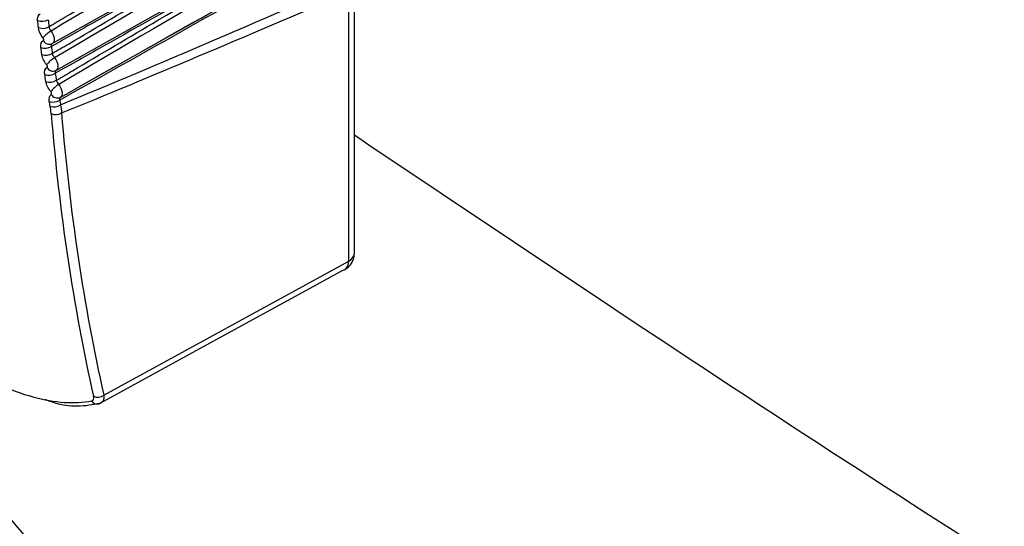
# Model space of a CAD drawing. Header units: millimetres. Extents: x 15231 to 16570, y 10019 to 11489.
# Tile 167 of 206: x 16255 to 16281, y 11127 to 11141. Entities that reach past the tile are written whole.
import ezdxf

# ---------------------------------------------------------------- set-up
doc = ezdxf.new("R2010")
doc.units = ezdxf.units.MM

msp = doc.modelspace()

# ---------------------------------------------------------------- linework, layer by layer
at = {"color": 7, "linetype": 'Continuous', "lineweight": 25}
for p, q in [((16255.518, 11140.159), (16268.738, 11147.604)), ((16255.616, 11139.436), (16268.797, 11146.859)), ((16256.191, 11138.971), (16268.867, 11146.109)), ((16263.653, 11134.512), (16263.653, 11141.747)), ((16263.501, 11134.304), (16263.501, 11141.549)), ((16256.907, 11130.695), (16263.501, 11134.304)), ((16256.831, 11130.489), (16256.799, 11130.471))]:
    msp.add_line(p, q, dxfattribs=at)
at = {"color": 7, "linetype": 'Continuous', "lineweight": 25, "flags": 128}
for points in [[(16263.355, 11134.058), (16262.636, 11133.665), (16259.758, 11132.089), (16256.799, 11130.471)], [(16263.355, 11134.058), (16263.387, 11134.07), (16263.393, 11134.073)], [(16256.757, 11130.456), (16256.771, 11130.459), (16256.787, 11130.465)]]:
    msp.add_lwpolyline(points, dxfattribs=at)
at = {"color": 7, "linetype": 'Continuous', "lineweight": 25}
for centre, radius, start, end in [((16255.247, 11141.074), 0.315, 247.4486, 300.8796), ((16255.267, 11140.884), 0.315, 247.7407, 301.0983), ((16256.034, 11139.626), 1.03, 122.0911, 137.9038), ((16255.329, 11140.352), 0.316, 248.5581, 301.7116), ((16255.441, 11140.322), 0.181, 206.2177, 294.2319), ((16255.353, 11140.163), 0.317, 248.8488, 301.9302), ((16256.092, 11138.974), 0.954, 122.4361, 139.5932), ((16255.539, 11139.602), 0.183, 207.4056, 294.4421), ((16255.428, 11139.629), 0.318, 249.6679, 302.547), ((16255.456, 11139.44), 0.318, 249.957, 302.765), ((16256.173, 11138.314), 0.887, 122.7523, 141.3029), ((16255.655, 11138.88), 0.185, 208.5696, 294.671), ((16255.545, 11138.905), 0.32, 250.7782, 303.3849), ((16255.567, 11138.779), 0.32, 250.9709, 303.5305), ((16255.617, 11138.536), 0.287, 243.3822, 301.8174), ((16263.153, 11134.512), 0.5, 298.6968, 359.9999), ((16263.404, 11134.535), 0.25, 292.6721, 354.6743), ((16263.243, 11134.284), 0.258, 305.5508, 4.6342), ((16256.729, 11130.626), 0.173, 211.4468, 279.4284), ((16256.742, 11130.898), 0.261, 244.4602, 308.9929)]:
    msp.add_arc(centre, radius, start, end, dxfattribs=at)
for centre, major_axis, ratio, start_param, end_param in [((18379.085, 12329.182), (2141.811, 1195.951), 0.014532, 3.265147, 3.293165), ((18380.475, 12328.351), (2143.22, 1195.158), 0.015113, 3.264969, 3.290049), ((16310.13, 11174.247), (39.134, 65.449), 0.587343, 2.453642, 2.587918), ((16310.269, 11174.164), (39.034, 65.275), 0.587369, 2.453667, 2.587943)]:
    msp.add_ellipse(centre, major_axis=major_axis, ratio=ratio, start_param=start_param, end_param=end_param, dxfattribs=at)
for points, knots in [([(16268.638, 11148.224), (16268.476, 11148.129), (16268.315, 11148.034), (16268.153, 11147.939), (16267.366, 11147.477), (16266.58, 11147.015), (16265.793, 11146.553), (16262.359, 11144.535), (16258.923, 11142.517), (16255.486, 11140.499)], [0.0001487, 0.0001487, 0.0001487, 0.0001487, 0.00083412, 0.00083412, 0.00083412, 0.00417058, 0.00417058, 0.00417058, 0.01873609, 0.01873609, 0.01873609, 0.01873609]), ([(16268.692, 11147.484), (16268.531, 11147.389), (16268.369, 11147.294), (16268.207, 11147.199), (16267.421, 11146.737), (16266.634, 11146.275), (16265.848, 11145.812), (16262.427, 11143.801), (16259.004, 11141.791), (16255.581, 11139.78)], [0.0001487, 0.0001487, 0.0001487, 0.0001487, 0.00083412, 0.00083412, 0.00083412, 0.00417058, 0.00417058, 0.00417058, 0.01868292, 0.01868292, 0.01868292, 0.01868292]), ([(16268.757, 11146.739), (16268.596, 11146.644), (16268.434, 11146.549), (16268.273, 11146.454), (16267.486, 11145.992), (16266.7, 11145.53), (16265.913, 11145.067), (16262.508, 11143.065), (16259.101, 11141.062), (16255.692, 11139.06)], [0.0001487, 0.0001487, 0.0001487, 0.0001487, 0.00083412, 0.00083412, 0.00083412, 0.00417058, 0.00417058, 0.00417058, 0.01861987, 0.01861987, 0.01861987, 0.01861987]), ([(16268.774, 11146.001), (16266.844, 11144.911), (16264.913, 11143.821), (16262.983, 11142.732), (16262.75, 11142.6), (16262.517, 11142.469), (16262.284, 11142.337), (16261.352, 11141.811), (16260.42, 11141.286), (16259.487, 11140.76), (16258.232, 11140.052), (16256.976, 11139.345), (16255.721, 11138.638)], [0.00015001, 0.00015001, 0.00015001, 0.00015001, 0.00832995, 0.00832995, 0.00832995, 0.00931736, 0.00931736, 0.00931736, 0.013267, 0.013267, 0.013267, 0.01858717, 0.01858717, 0.01858717, 0.01858717]), ([(16255.733, 11138.712), (16256.997, 11139.424), (16258.261, 11140.136), (16259.525, 11140.849), (16260.458, 11141.375), (16261.391, 11141.901), (16262.325, 11142.427), (16262.558, 11142.559), (16262.791, 11142.69), (16263.025, 11142.822), (16264.957, 11143.912), (16266.89, 11145.002), (16268.822, 11146.093)], [0.00018766, 0.00018766, 0.00018766, 0.00018766, 0.00553472, 0.00553472, 0.00553472, 0.00948433, 0.00948433, 0.00948433, 0.01047173, 0.01047173, 0.01047173, 0.01865163, 0.01865163, 0.01865163, 0.01865163]), ([(16255.43, 11140.614), (16255.574, 11140.7), (16255.718, 11140.785), (16255.862, 11140.87), (16256.627, 11141.322), (16257.392, 11141.774), (16258.158, 11142.226), (16259.433, 11142.979), (16260.707, 11143.731), (16261.982, 11144.483), (16262.21, 11144.618), (16262.438, 11144.752), (16262.666, 11144.886), (16262.834, 11144.985), (16263.001, 11145.084), (16263.169, 11145.183)], [0.000201, 0.000201, 0.000201, 0.000201, 0.00081256, 0.00081256, 0.00081256, 0.00406278, 0.00406278, 0.00406278, 0.00947619, 0.00947619, 0.00947619, 0.01044382, 0.01044382, 0.01044382, 0.01115531, 0.01115531, 0.01115531, 0.01115531]), ([(16263.222, 11144.442), (16263.152, 11144.402), (16263.082, 11144.363), (16263.012, 11144.323), (16260.941, 11143.154), (16258.869, 11141.985), (16256.798, 11140.818), (16256.364, 11140.573), (16255.929, 11140.328), (16255.495, 11140.083)], [0.00518864, 0.00518864, 0.00518864, 0.00518864, 0.0054866, 0.0054866, 0.0054866, 0.01426515, 0.01426515, 0.01426515, 0.0161068, 0.0161068, 0.0161068, 0.0161068]), ([(16255.52, 11139.894), (16255.664, 11139.979), (16255.808, 11140.064), (16255.953, 11140.149), (16256.719, 11140.602), (16257.485, 11141.055), (16258.251, 11141.507), (16259.519, 11142.256), (16260.786, 11143.005), (16262.054, 11143.753), (16262.282, 11143.887), (16262.51, 11144.022), (16262.738, 11144.156), (16262.899, 11144.252), (16263.061, 11144.347), (16263.222, 11144.442)], [0.00020151, 0.00020151, 0.00020151, 0.00020151, 0.00081342, 0.00081342, 0.00081342, 0.00406711, 0.00406711, 0.00406711, 0.00945178, 0.00945178, 0.00945178, 0.01041984, 0.01041984, 0.01041984, 0.01110552, 0.01110552, 0.01110552, 0.01110552]), ([(16263.287, 11143.696), (16263.217, 11143.657), (16263.146, 11143.617), (16263.076, 11143.577), (16261.005, 11142.408), (16258.933, 11141.239), (16256.862, 11140.072), (16256.441, 11139.835), (16256.02, 11139.598), (16255.599, 11139.361)], [0.00518864, 0.00518864, 0.00518864, 0.00518864, 0.0054866, 0.0054866, 0.0054866, 0.01426515, 0.01426515, 0.01426515, 0.01604907, 0.01604907, 0.01604907, 0.01604907]), ([(16255.629, 11139.172), (16255.773, 11139.258), (16255.917, 11139.343), (16256.061, 11139.428), (16256.828, 11139.882), (16257.595, 11140.335), (16258.362, 11140.788), (16259.621, 11141.532), (16260.881, 11142.276), (16262.14, 11143.019), (16262.368, 11143.154), (16262.596, 11143.289), (16262.824, 11143.423), (16262.979, 11143.514), (16263.133, 11143.605), (16263.287, 11143.696)], [0.00020213, 0.00020213, 0.00020213, 0.00020213, 0.00081446, 0.00081446, 0.00081446, 0.0040723, 0.0040723, 0.0040723, 0.00942245, 0.00942245, 0.00942245, 0.01039103, 0.01039103, 0.01039103, 0.0110459, 0.0110459, 0.0110459, 0.0110459]), ([(16255.43, 11140.614), (16255.431, 11140.605), (16255.434, 11140.595), (16255.437, 11140.585), (16255.442, 11140.57), (16255.449, 11140.555), (16255.457, 11140.541), (16255.466, 11140.526), (16255.476, 11140.512), (16255.486, 11140.499)], [0, 0, 0, 0, 0.000035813, 0.000035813, 0.000035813, 0.0000867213, 0.0000867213, 0.0000867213, 0.0001375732, 0.0001375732, 0.0001375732, 0.0001375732]), ([(16255.278, 11140.242), (16255.28, 11140.243), (16255.281, 11140.244), (16255.282, 11140.245), (16255.284, 11140.247), (16255.286, 11140.25), (16255.288, 11140.254), (16255.289, 11140.258), (16255.29, 11140.262), (16255.29, 11140.267), (16255.289, 11140.272), (16255.288, 11140.278), (16255.287, 11140.284), (16255.285, 11140.289), (16255.283, 11140.295), (16255.28, 11140.301), (16255.277, 11140.307), (16255.273, 11140.312), (16255.269, 11140.317)], [0, 0, 0, 0, 0.0000071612, 0.0000071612, 0.0000071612, 0.0000267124, 0.0000267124, 0.0000267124, 0.0000462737, 0.0000462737, 0.0000462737, 0.0000658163, 0.0000658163, 0.0000658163, 0.0000853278, 0.0000853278, 0.0000853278, 0.0001048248, 0.0001048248, 0.0001048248, 0.0001048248]), ([(16255.486, 11140.499), (16255.533, 11140.438), (16255.564, 11140.361), (16255.575, 11140.23), (16255.555, 11140.177), (16255.515, 11140.157)], [0, 0, 0, 0, 0.5, 0.5, 1, 1, 1, 1]), ([(16255.515, 11140.157), (16255.51, 11140.155), (16255.505, 11140.151), (16255.502, 11140.146), (16255.496, 11140.139), (16255.493, 11140.13), (16255.492, 11140.119), (16255.491, 11140.109), (16255.492, 11140.096), (16255.495, 11140.083)], [0, 0, 0, 0, 0.0000356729, 0.0000356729, 0.0000356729, 0.0000870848, 0.0000870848, 0.0000870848, 0.0001386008, 0.0001386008, 0.0001386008, 0.0001386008]), ([(16255.52, 11139.894), (16255.522, 11139.884), (16255.525, 11139.874), (16255.529, 11139.864), (16255.535, 11139.85), (16255.542, 11139.835), (16255.551, 11139.821), (16255.559, 11139.806), (16255.57, 11139.792), (16255.581, 11139.78)], [0, 0, 0, 0, 0.0000360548, 0.0000360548, 0.0000360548, 0.00008706, 0.00008706, 0.00008706, 0.0001379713, 0.0001379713, 0.0001379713, 0.0001379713]), ([(16255.581, 11139.78), (16255.628, 11139.719), (16255.661, 11139.642), (16255.674, 11139.51), (16255.654, 11139.457), (16255.615, 11139.435)], [0, 0, 0, 0, 0.5, 0.5, 1, 1, 1, 1]), ([(16255.377, 11139.518), (16255.378, 11139.518), (16255.379, 11139.519), (16255.38, 11139.52), (16255.383, 11139.522), (16255.385, 11139.526), (16255.386, 11139.529), (16255.387, 11139.533), (16255.388, 11139.538), (16255.387, 11139.543), (16255.387, 11139.548), (16255.386, 11139.554), (16255.384, 11139.56), (16255.382, 11139.565), (16255.38, 11139.571), (16255.377, 11139.577), (16255.373, 11139.583), (16255.37, 11139.588), (16255.366, 11139.593)], [0, 0, 0, 0, 0.0000072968, 0.0000072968, 0.0000072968, 0.0000270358, 0.0000270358, 0.0000270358, 0.0000467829, 0.0000467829, 0.0000467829, 0.0000665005, 0.0000665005, 0.0000665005, 0.0000861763, 0.0000861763, 0.0000861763, 0.000105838, 0.000105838, 0.000105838, 0.000105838]), ([(16245.09, 11139.348), (16245.09, 11139.348), (16245.191, 11139.207), (16245.868, 11138.277), (16249.156, 11133.787), (16253.727, 11128.034), (16268.675, 11110.965), (16283.686, 11098.178), (16300.263, 11088.216), (16305.073, 11085.551), (16318.85, 11078.549), (16334.081, 11073.256), (16352.993, 11069.584), (16361.33, 11068.603), (16367.182, 11068.246), (16368.222, 11068.181), (16368.381, 11068.173)], [0.0831025, 0.0831025, 0.0831025, 0.0831025, 0.0831028, 0.085856, 0.101481, 0.1717935, 0.2030435, 0.4686685, 0.4999594, 0.5311685, 0.5624185, 0.7655435, 0.8124185, 0.898356, 0.913981, 0.916816, 0.916816, 0.916816, 0.916816]), ([(16255.615, 11139.435), (16255.61, 11139.433), (16255.606, 11139.429), (16255.602, 11139.424), (16255.598, 11139.417), (16255.595, 11139.408), (16255.594, 11139.397), (16255.594, 11139.386), (16255.595, 11139.374), (16255.599, 11139.361)], [0, 0, 0, 0, 0.0000358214, 0.0000358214, 0.0000358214, 0.0000874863, 0.0000874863, 0.0000874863, 0.0001392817, 0.0001392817, 0.0001392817, 0.0001392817]), ([(16255.629, 11139.172), (16255.631, 11139.163), (16255.634, 11139.153), (16255.639, 11139.143), (16255.645, 11139.129), (16255.652, 11139.114), (16255.662, 11139.1), (16255.671, 11139.086), (16255.681, 11139.072), (16255.692, 11139.06)], [0, 0, 0, 0, 0.0000363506, 0.0000363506, 0.0000363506, 0.0000874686, 0.0000874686, 0.0000874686, 0.0001384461, 0.0001384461, 0.0001384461, 0.0001384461]), ([(16255.692, 11139.06), (16255.741, 11138.999), (16255.774, 11138.922), (16255.79, 11138.789), (16255.771, 11138.735), (16255.733, 11138.712)], [0, 0, 0, 0, 0.5, 0.5, 1, 1, 1, 1]), ([(16255.493, 11138.792), (16255.494, 11138.793), (16255.495, 11138.793), (16255.496, 11138.794), (16255.499, 11138.797), (16255.501, 11138.8), (16255.502, 11138.804), (16255.503, 11138.808), (16255.503, 11138.813), (16255.503, 11138.818), (16255.502, 11138.823), (16255.501, 11138.829), (16255.499, 11138.835), (16255.497, 11138.841), (16255.494, 11138.847), (16255.491, 11138.852), (16255.488, 11138.858), (16255.484, 11138.863), (16255.48, 11138.868)], [0, 0, 0, 0, 0.0000074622, 0.0000074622, 0.0000074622, 0.0000274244, 0.0000274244, 0.0000274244, 0.0000473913, 0.0000473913, 0.0000473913, 0.0000673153, 0.0000673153, 0.0000673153, 0.0000871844, 0.0000871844, 0.0000871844, 0.00010704, 0.00010704, 0.00010704, 0.00010704]), ([(16255.733, 11138.712), (16255.728, 11138.71), (16255.724, 11138.706), (16255.721, 11138.701), (16255.717, 11138.694), (16255.715, 11138.685), (16255.715, 11138.674), (16255.714, 11138.663), (16255.717, 11138.651), (16255.721, 11138.638)], [0, 0, 0, 0, 0.0000360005, 0.0000360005, 0.0000360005, 0.0000879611, 0.0000879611, 0.0000879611, 0.0001400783, 0.0001400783, 0.0001400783, 0.0001400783]), ([(16263.653, 11137.699), (16267.808, 11134.911), (16279.744, 11126.902), (16299.498, 11114.758), (16322.861, 11101.247), (16346.187, 11088.753), (16361.657, 11081.323), (16369.393, 11077.607)], [0, 0, 0, 0, 0.117745, 0.33825, 0.558904, 0.779409, 1, 1, 1, 1]), ([(16248.991, 11134.918), (16249.632, 11134.195), (16250.304, 11133.543), (16251.177, 11132.81), (16251.353, 11132.669), (16251.702, 11132.399), (16251.876, 11132.27), (16252.395, 11131.902), (16252.739, 11131.681), (16253.248, 11131.386), (16253.418, 11131.294), (16253.751, 11131.125), (16253.913, 11131.048), (16254.393, 11130.839), (16254.701, 11130.729), (16255.293, 11130.568), (16255.578, 11130.517), (16256.106, 11130.48), (16256.352, 11130.492), (16256.582, 11130.536)], [0, 0, 0, 0, 0.25, 0.25, 0.3125, 0.3125, 0.375, 0.375, 0.5, 0.5, 0.5625, 0.5625, 0.625, 0.625, 0.75, 0.75, 0.875, 0.875, 1, 1, 1, 1]), ([(16256.799, 11130.471), (16256.407, 11130.396), (16255.975, 11130.315), (16255.387, 11130.55), (16255.331, 11130.573)], [0, 0, 0, 0, 0.905019, 1, 1, 1, 1]), ([(16256.756, 11130.461), (16256.771, 11130.462), (16256.799, 11130.463), (16256.821, 11130.48), (16256.832, 11130.487)], [0, 0, 0, 0, 0.533196, 1, 1, 1, 1]), ([(16256.907, 11130.695), (16256.908, 11130.662), (16256.912, 11130.589), (16256.885, 11130.515), (16256.845, 11130.496), (16256.831, 11130.489)], [0, 0, 0, 0, 0.344232, 0.76282, 1, 1, 1, 1])]:
    msp.add_open_spline(points, degree=3, knots=knots, dxfattribs=at)
for points in [[(16255.126, 11140.784), (16255.117, 11140.872), (16255.144, 11140.941), (16255.198, 11140.966)], [(16255.409, 11140.804), (16255.415, 11140.741), (16255.422, 11140.678), (16255.43, 11140.614)], [(16255.147, 11140.593), (16255.14, 11140.656), (16255.133, 11140.72), (16255.126, 11140.784)], [(16255.269, 11140.317), (16255.203, 11140.401), (16255.158, 11140.504), (16255.147, 11140.593)], [(16255.213, 11140.058), (16255.201, 11140.147), (16255.226, 11140.216), (16255.278, 11140.242)], [(16255.238, 11139.867), (16255.23, 11139.931), (16255.221, 11139.994), (16255.213, 11140.058)], [(16255.495, 11140.083), (16255.503, 11140.02), (16255.512, 11139.957), (16255.52, 11139.894)], [(16255.366, 11139.593), (16255.298, 11139.675), (16255.251, 11139.778), (16255.238, 11139.867)], [(16255.317, 11139.331), (16255.303, 11139.42), (16255.326, 11139.49), (16255.377, 11139.518)], [(16255.347, 11139.141), (16255.337, 11139.204), (16255.327, 11139.267), (16255.317, 11139.331)], [(16255.599, 11139.361), (16255.609, 11139.298), (16255.619, 11139.235), (16255.629, 11139.172)], [(16255.48, 11138.868), (16255.411, 11138.95), (16255.362, 11139.052), (16255.347, 11139.141)], [(16255.439, 11138.603), (16255.423, 11138.692), (16255.443, 11138.763), (16255.493, 11138.792)], [(16255.462, 11138.476), (16255.455, 11138.519), (16255.447, 11138.561), (16255.439, 11138.603)], [(16255.489, 11138.279), (16255.484, 11138.343), (16255.475, 11138.409), (16255.462, 11138.476)], [(16255.721, 11138.638), (16255.728, 11138.596), (16255.736, 11138.554), (16255.743, 11138.512)], [(16255.743, 11138.512), (16255.756, 11138.437), (16255.764, 11138.363), (16255.769, 11138.292)], [(16256.582, 11130.536), (16256.628, 11130.545), (16256.645, 11130.593), (16256.63, 11130.663)]]:
    msp.add_open_spline(points, degree=3, dxfattribs=at)

doc.saveas('drawing.dxf')
